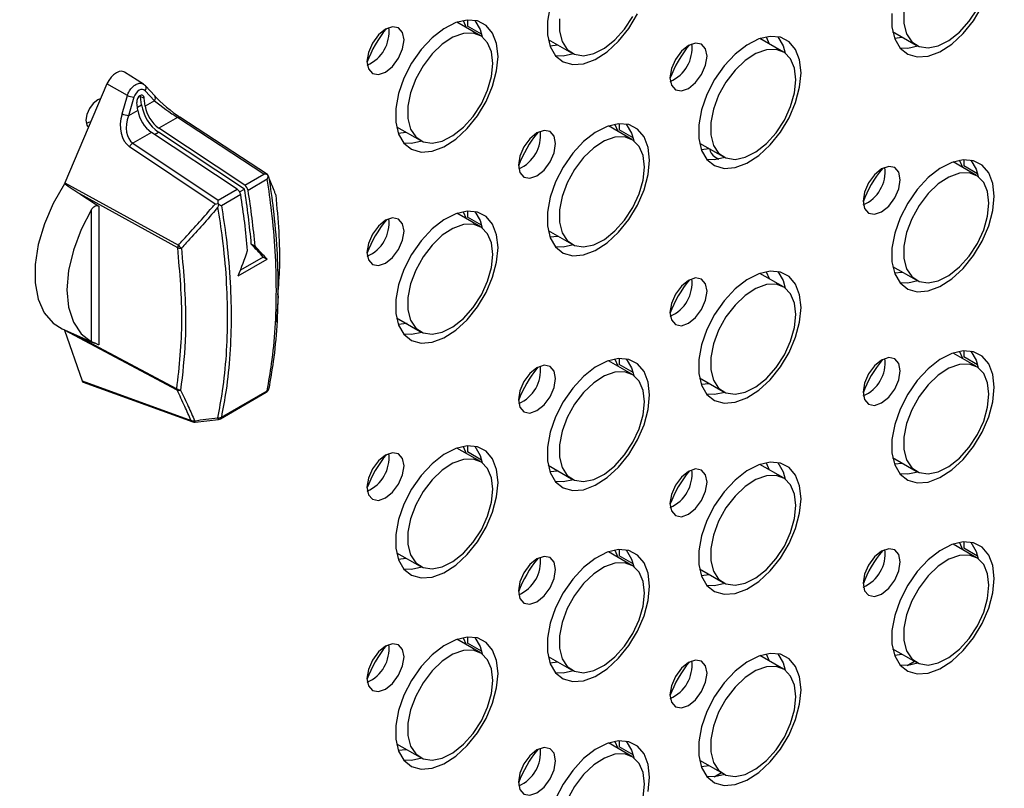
# Model space of a CAD drawing. Header units: millimetres. Extents: x 7143 to 9546, y -1575 to -869.
# Tile 79 of 94: x 8966 to 9060, y -1312 to -1238. Entities that reach past the tile are written whole.
import ezdxf

# ---------------------------------------------------------------- set-up
doc = ezdxf.new("R2010")
doc.units = ezdxf.units.MM
doc.header["$LTSCALE"] = 3

msp = doc.modelspace()

# ---------------------------------------------------------------- linework, layer by layer
at = {"linetype": 'Continuous', "lineweight": 30}
for p, q in [((9008.751, -1238.432), (9008.751, -1239.011)), ((9009.971, -1239.933), (9007.738, -1238.644)), ((9010.083, -1239.78), (9008.751, -1239.011)), ((9016.414, -1240.276), (9018.646, -1241.565)), ((9038.821, -1241.487), (9036.588, -1240.198)), ((9049.224, -1239.544), (9051.456, -1240.833)), ((9049.389, -1240.154), (9050.143, -1240.075)), ((9016.579, -1240.886), (9017.334, -1240.807)), ((8977.894, -1244.551), (8976.073, -1243.393)), ((8974.415, -1244.526), (8970.412, -1253.948)), ((8976.354, -1245.623), (8974.415, -1244.526)), ((8978.081, -1244.707), (8977.886, -1244.569)), ((8978.957, -1245.657), (8978.081, -1244.707)), ((8975.844, -1247.372), (8976.354, -1245.623)), ((8976.986, -1245.8), (8976.476, -1247.55)), ((8977.712, -1246.502), (8977.609, -1245.744)), ((8977.958, -1245.877), (8977.609, -1245.744)), ((8978.061, -1246.635), (8977.958, -1245.877)), ((8978.938, -1246.129), (8978.062, -1245.179)), ((8977.353, -1247.043), (8977.251, -1246.285)), ((8977.311, -1246.733), (8977.712, -1246.502)), ((8978.938, -1246.129), (8978.061, -1246.635)), ((8977.353, -1247.043), (8976.476, -1247.55)), ((8981.114, -1247.717), (8979.35, -1248.735)), ((8989.347, -1253.107), (8981.114, -1247.717)), ((8989.688, -1253.143), (8981.362, -1247.691)), ((8987.53, -1254.156), (8979.35, -1248.735)), ((9001.989, -1248.604), (9004.221, -1249.892)), ((9024.396, -1249.814), (9022.163, -1248.525)), ((9023.176, -1248.314), (9023.176, -1248.892)), ((8978.643, -1249.143), (8976.88, -1250.161)), ((8986.823, -1254.564), (8978.643, -1249.143)), ((8978.947, -1249.345), (8979.324, -1249.127)), ((8987.504, -1254.548), (8979.324, -1249.127)), ((9002.154, -1249.213), (9002.909, -1249.135)), ((9024.508, -1249.661), (9023.176, -1248.892)), ((8984.709, -1255.97), (8976.57, -1250.509)), ((8976.88, -1250.161), (8985.006, -1255.613)), ((9030.839, -1250.158), (9033.071, -1251.446)), ((9031.004, -1250.767), (9031.759, -1250.689)), ((9032.291, -1251.477), (9032.672, -1251.697)), ((9057.206, -1253.247), (9054.973, -1251.958)), ((9055.986, -1251.746), (9055.986, -1252.325)), ((9057.317, -1253.094), (9055.986, -1252.325)), ((8987.53, -1254.156), (8989.347, -1253.107)), ((8989.736, -1253.189), (8989.683, -1253.151)), ((8989.744, -1253.239), (8989.733, -1253.212)), ((8989.745, -1253.24), (8989.744, -1253.239)), ((8970.412, -1253.948), (8981.211, -1259.886)), ((8989.68, -1253.609), (8987.85, -1254.666)), ((8981.154, -1260.141), (8971.813, -1255.005)), ((8985.006, -1255.613), (8986.823, -1254.564)), ((8987.143, -1255.074), (8985.313, -1256.13)), ((8987.047, -1254.812), (8987.504, -1254.548)), ((8973.635, -1256.159), (8973.635, -1269.395)), ((8972.941, -1269.082), (8972.941, -1256.485)), ((9009.971, -1258.142), (9007.738, -1256.853)), ((9008.751, -1256.641), (9008.751, -1257.22)), ((9010.083, -1257.988), (9008.751, -1257.22)), ((9016.414, -1258.485), (9018.646, -1259.774)), ((9016.579, -1259.094), (9017.334, -1259.016)), ((8988.512, -1259.994), (8988.156, -1259.788)), ((8986.92, -1262.8), (8989.655, -1261.221)), ((8989.3, -1261.017), (8987.119, -1262.276)), ((8989.3, -1261.017), (8989.655, -1261.221)), ((9038.821, -1263.86), (9036.588, -1262.571)), ((9049.224, -1261.918), (9051.456, -1263.206)), ((9049.389, -1262.527), (9050.143, -1262.449)), ((8990.596, -1267.209), (8990.743, -1264.701)), ((9001.989, -1266.812), (9004.221, -1268.101)), ((8970.156, -1267.858), (8973.229, -1269.218)), ((8981.087, -1273.692), (8970.373, -1267.992)), ((8970.373, -1267.992), (8972.04, -1272.817)), ((8971.169, -1268.307), (8981.069, -1273.574)), ((9057.206, -1271.456), (9054.973, -1270.167)), ((9055.986, -1269.955), (9055.986, -1270.534)), ((9024.396, -1272.187), (9022.163, -1270.899)), ((9023.176, -1270.687), (9023.176, -1271.265)), ((9024.508, -1272.034), (9023.176, -1271.265)), ((9057.317, -1271.302), (9055.986, -1270.534)), ((8972.04, -1272.817), (8982.421, -1276.593)), ((8972.156, -1272.944), (8982.573, -1276.733)), ((9030.839, -1272.531), (9033.071, -1273.82)), ((9031.004, -1273.14), (9031.759, -1273.062)), ((8985.209, -1276.423), (8989.577, -1273.902)), ((8985.305, -1276.273), (8989.673, -1273.751)), ((8989.818, -1273.564), (8989.821, -1273.534)), ((8982.805, -1276.76), (8985.021, -1276.486)), ((9009.971, -1280.515), (9007.738, -1279.226)), ((9008.751, -1279.015), (9008.751, -1279.593)), ((9010.083, -1280.362), (9008.751, -1279.593)), ((9049.224, -1280.126), (9051.456, -1281.415)), ((9049.389, -1280.736), (9050.143, -1280.657)), ((9016.414, -1280.858), (9018.646, -1282.147)), ((9016.579, -1281.468), (9017.334, -1281.389)), ((9038.821, -1282.069), (9036.588, -1280.78)), ((9055.986, -1288.164), (9055.986, -1288.743)), ((9023.176, -1288.896), (9023.176, -1289.474)), ((9057.206, -1289.665), (9054.973, -1288.376)), ((9057.317, -1289.511), (9055.986, -1288.743)), ((9001.989, -1289.186), (9004.221, -1290.474)), ((9002.154, -1289.795), (9002.909, -1289.717)), ((9024.396, -1290.396), (9022.163, -1289.108)), ((9024.508, -1290.243), (9023.176, -1289.474)), ((9030.839, -1290.74), (9033.071, -1292.029)), ((9031.004, -1291.349), (9031.759, -1291.271)), ((9009.971, -1298.724), (9007.738, -1297.435)), ((9008.751, -1297.223), (9008.751, -1297.802)), ((9010.083, -1298.57), (9008.751, -1297.802)), ((9049.224, -1298.335), (9051.456, -1299.624)), ((9016.414, -1299.067), (9018.646, -1300.356)), ((9038.821, -1300.278), (9036.588, -1298.989)), ((9049.389, -1298.945), (9050.143, -1298.866)), ((9016.579, -1299.677), (9017.334, -1299.598)), ((9050.604, -1299.933), (9051.298, -1299.533)), ((9001.989, -1307.395), (9004.221, -1308.683)), ((9024.396, -1308.605), (9022.163, -1307.316)), ((9023.176, -1307.105), (9023.176, -1307.683)), ((9024.508, -1308.452), (9023.176, -1307.683)), ((9002.154, -1308.004), (9002.909, -1307.925)), ((9030.839, -1308.949), (9033.071, -1310.237)), ((9031.004, -1309.558), (9031.759, -1309.48)), ((9032.219, -1310.546), (9032.913, -1310.146))]:
    msp.add_line(p, q, dxfattribs=at)
at = {"linetype": 'Continuous', "lineweight": 30, "flags": 128}
for points in [[(9016.611, -1237.117), (9016.35, -1238.541), (9016.35, -1239.849), (9016.611, -1240.971), (9017.12, -1241.847), (9017.848, -1242.428), (9018.756, -1242.685), (9019.797, -1242.603), (9020.912, -1242.186), (9022.043, -1241.457), (9023.128, -1240.455), (9024.109, -1239.235), (9024.933, -1237.861)], [(9049.16, -1237.809), (9049.16, -1239.117), (9049.421, -1240.239), (9049.929, -1241.115), (9050.657, -1241.697), (9051.566, -1241.953), (9052.606, -1241.871), (9053.722, -1241.454), (9054.853, -1240.725), (9055.938, -1239.723), (9056.919, -1238.503), (9057.743, -1237.13)], [(9050.297, -1237.594), (9050.297, -1238.771), (9050.551, -1239.764), (9051.042, -1240.512), (9051.739, -1240.967), (9052.6, -1241.101), (9053.569, -1240.905), (9054.586, -1240.392), (9055.587, -1239.593), (9056.51, -1238.56), (9057.295, -1237.356)], [(9011.65, -1241.908), (9011.518, -1240.685), (9011.131, -1239.679), (9010.509, -1238.946), (9009.685, -1238.524), (9008.703, -1238.436), (9007.618, -1238.687), (9006.487, -1239.264), (9005.372, -1240.135), (9004.331, -1241.254), (9003.423, -1242.56), (9002.695, -1243.982), (9002.186, -1245.445), (9001.925, -1246.868), (9001.925, -1248.176), (9002.186, -1249.299), (9002.695, -1250.174), (9003.423, -1250.756), (9004.331, -1251.012), (9005.372, -1250.93), (9006.487, -1250.513), (9007.618, -1249.784), (9008.703, -1248.783), (9009.685, -1247.562), (9010.509, -1246.189), (9011.131, -1244.736), (9011.518, -1243.283), (9011.65, -1241.908)], [(9009.44, -1238.468), (9009.942, -1239.335), (9010.141, -1240.044)], [(9017.487, -1238.325), (9017.487, -1239.502), (9017.741, -1240.496), (9018.232, -1241.244), (9018.93, -1241.699), (9019.79, -1241.833), (9020.759, -1241.637), (9021.776, -1241.124), (9022.778, -1240.325), (9023.7, -1239.292), (9024.485, -1238.088)], [(9002.702, -1240.333), (9002.567, -1239.63), (9002.184, -1239.189), (9001.61, -1239.077), (9000.934, -1239.313), (9000.257, -1239.859), (8999.684, -1240.632), (8999.301, -1241.516), (8999.166, -1242.374), (8999.301, -1243.078), (8999.684, -1243.519), (9000.257, -1243.63), (9000.934, -1243.395), (9001.61, -1242.849), (9002.184, -1242.076), (9002.567, -1241.192), (9002.702, -1240.333)], [(9008.658, -1239.175), (9008.375, -1238.527), (9008.349, -1238.483)], [(9011.162, -1242.565), (9011.034, -1241.472), (9010.659, -1240.594), (9010.06, -1239.988), (9009.275, -1239.691), (9008.353, -1239.722), (9007.352, -1240.079), (9006.334, -1240.74), (9005.365, -1241.664), (9004.505, -1242.791), (9003.807, -1244.052), (9003.316, -1245.367), (9003.062, -1246.653), (9003.062, -1247.83), (9003.316, -1248.823), (9003.807, -1249.571), (9004.505, -1250.026), (9005.365, -1250.16), (9006.334, -1249.964), (9007.352, -1249.451), (9008.353, -1248.653), (9009.275, -1247.619), (9010.06, -1246.416), (9010.659, -1245.118), (9011.034, -1243.807), (9011.162, -1242.565)], [(9040.5, -1243.462), (9040.368, -1242.239), (9039.981, -1241.233), (9039.358, -1240.5), (9038.534, -1240.078), (9037.553, -1239.99), (9036.468, -1240.241), (9035.337, -1240.818), (9034.222, -1241.689), (9033.181, -1242.808), (9032.273, -1244.114), (9031.545, -1245.536), (9031.036, -1246.999), (9030.775, -1248.422), (9030.775, -1249.731), (9031.036, -1250.853), (9031.545, -1251.728), (9032.273, -1252.31), (9033.181, -1252.567), (9034.222, -1252.484), (9035.337, -1252.067), (9036.468, -1251.338), (9037.553, -1250.337), (9038.534, -1249.116), (9039.358, -1247.743), (9039.981, -1246.291), (9040.368, -1244.838), (9040.5, -1243.462)], [(9037.508, -1240.729), (9037.225, -1240.081), (9037.199, -1240.037)], [(9038.29, -1240.022), (9038.791, -1240.889), (9038.991, -1241.598)], [(9031.552, -1241.888), (9031.417, -1241.184), (9031.034, -1240.743), (9030.46, -1240.632), (9029.784, -1240.867), (9029.107, -1241.413), (9028.534, -1242.186), (9028.151, -1243.07), (9028.016, -1243.929), (9028.151, -1244.632), (9028.534, -1245.073), (9029.107, -1245.185), (9029.784, -1244.949), (9030.46, -1244.404), (9031.034, -1243.63), (9031.417, -1242.746), (9031.552, -1241.888)], [(9040.012, -1244.12), (9039.884, -1243.026), (9039.509, -1242.148), (9038.91, -1241.542), (9038.125, -1241.245), (9037.203, -1241.276), (9036.201, -1241.633), (9035.184, -1242.295), (9034.215, -1243.218), (9033.354, -1244.345), (9032.657, -1245.606), (9032.166, -1246.921), (9031.912, -1248.207), (9031.912, -1249.384), (9032.166, -1250.377), (9032.657, -1251.125), (9033.354, -1251.58), (9034.215, -1251.714), (9035.184, -1251.518), (9036.201, -1251.005), (9037.203, -1250.207), (9038.125, -1249.173), (9038.91, -1247.97), (9039.509, -1246.672), (9039.884, -1245.361), (9040.012, -1244.12)], [(9051.637, -1240.925), (9050.659, -1241.138), (9049.922, -1241.106)], [(9018.828, -1241.657), (9017.849, -1241.87), (9017.112, -1241.838)], [(8976.073, -1243.393), (8976.024, -1243.365), (8975.811, -1243.312), (8975.566, -1243.343), (8975.305, -1243.456), (8975.044, -1243.644), (8974.799, -1243.896), (8974.585, -1244.196), (8974.415, -1244.526)], [(8973.83, -1245.903), (8973.537, -1246.028), (8973.104, -1246.378), (8972.737, -1246.873), (8972.492, -1247.438), (8972.406, -1247.988), (8972.492, -1248.438), (8972.657, -1248.664)], [(8973.798, -1245.979), (8973.777, -1245.926), (8973.774, -1245.92)], [(8977.609, -1245.744), (8977.591, -1245.663), (8977.578, -1245.628)], [(9026.075, -1251.79), (9025.943, -1250.566), (9025.556, -1249.561), (9024.933, -1248.827), (9024.109, -1248.405), (9023.128, -1248.317), (9022.043, -1248.569), (9020.912, -1249.145), (9019.797, -1250.017), (9018.756, -1251.135), (9017.848, -1252.441), (9017.12, -1253.864), (9016.611, -1255.326), (9016.35, -1256.75), (9016.35, -1258.058), (9016.611, -1259.18), (9017.12, -1260.056), (9017.848, -1260.637), (9018.756, -1260.894), (9019.797, -1260.812), (9020.912, -1260.395), (9022.043, -1259.666), (9023.128, -1258.664), (9024.109, -1257.444), (9024.933, -1256.07), (9025.556, -1254.618), (9025.943, -1253.165), (9026.075, -1251.79)], [(9023.083, -1249.056), (9022.8, -1248.408), (9022.774, -1248.364)], [(9023.865, -1248.349), (9024.367, -1249.216), (9024.566, -1249.925)], [(9017.127, -1250.215), (9016.992, -1249.511), (9016.609, -1249.07), (9016.035, -1248.959), (9015.359, -1249.194), (9014.682, -1249.74), (9014.109, -1250.514), (9013.726, -1251.397), (9013.591, -1252.256), (9013.726, -1252.959), (9014.109, -1253.401), (9014.682, -1253.512), (9015.359, -1253.277), (9016.035, -1252.731), (9016.609, -1251.957), (9016.992, -1251.074), (9017.127, -1250.215)], [(9025.587, -1252.447), (9025.459, -1251.353), (9025.084, -1250.475), (9024.485, -1249.869), (9023.7, -1249.572), (9022.778, -1249.603), (9021.776, -1249.961), (9020.759, -1250.622), (9019.79, -1251.545), (9018.93, -1252.673), (9018.232, -1253.933), (9017.741, -1255.248), (9017.487, -1256.534), (9017.487, -1257.711), (9017.741, -1258.705), (9018.232, -1259.453), (9018.93, -1259.908), (9019.79, -1260.042), (9020.759, -1259.846), (9021.776, -1259.333), (9022.778, -1258.534), (9023.7, -1257.501), (9024.485, -1256.297), (9025.084, -1254.999), (9025.459, -1253.688), (9025.587, -1252.447)], [(9004.403, -1249.985), (9003.424, -1250.197), (9002.687, -1250.165)], [(9033.253, -1251.539), (9032.274, -1251.751), (9031.537, -1251.72)], [(9049.936, -1253.648), (9049.802, -1252.944), (9049.419, -1252.503), (9048.845, -1252.392), (9048.168, -1252.627), (9047.492, -1253.173), (9046.919, -1253.946), (9046.535, -1254.83), (9046.401, -1255.689), (9046.535, -1256.392), (9046.919, -1256.833), (9047.492, -1256.945), (9048.168, -1256.709), (9048.845, -1256.163), (9049.419, -1255.39), (9049.802, -1254.506), (9049.936, -1253.648)], [(9058.885, -1255.222), (9058.753, -1253.999), (9058.366, -1252.993), (9057.743, -1252.26), (9056.919, -1251.838), (9055.938, -1251.75), (9054.853, -1252.001), (9053.722, -1252.578), (9052.606, -1253.449), (9051.566, -1254.568), (9050.657, -1255.874), (9049.929, -1257.296), (9049.421, -1258.759), (9049.16, -1260.182), (9049.16, -1261.49), (9049.421, -1262.613), (9049.929, -1263.488), (9050.657, -1264.07), (9051.566, -1264.326), (9052.606, -1264.244), (9053.722, -1263.827), (9054.853, -1263.098), (9055.938, -1262.097), (9056.919, -1260.876), (9057.743, -1259.503), (9058.366, -1258.05), (9058.753, -1256.597), (9058.885, -1255.222)], [(9055.893, -1252.489), (9055.61, -1251.841), (9055.584, -1251.797)], [(9056.675, -1251.782), (9057.176, -1252.649), (9057.376, -1253.358)], [(9058.397, -1255.879), (9058.269, -1254.786), (9057.894, -1253.908), (9057.295, -1253.302), (9056.51, -1253.005), (9055.587, -1253.036), (9054.586, -1253.393), (9053.569, -1254.054), (9052.6, -1254.978), (9051.739, -1256.105), (9051.042, -1257.366), (9050.551, -1258.681), (9050.297, -1259.967), (9050.297, -1261.144), (9050.551, -1262.137), (9051.042, -1262.885), (9051.739, -1263.34), (9052.6, -1263.474), (9053.569, -1263.278), (9054.586, -1262.765), (9055.587, -1261.967), (9056.51, -1260.933), (9057.295, -1259.73), (9057.894, -1258.432), (9058.269, -1257.121), (9058.397, -1255.879)], [(8970.377, -1254.049), (8969.298, -1255.915), (8968.45, -1257.867), (8967.864, -1259.83), (8967.565, -1261.729), (8967.563, -1263.491), (8967.858, -1265.047), (8968.439, -1266.339), (8969.284, -1267.316), (8970.156, -1267.858)], [(8971.813, -1255.005), (8973.282, -1255.935), (8973.635, -1256.159)], [(8972.941, -1256.485), (8971.95, -1258.392), (8971.212, -1260.356), (8970.756, -1262.296), (8970.602, -1264.134), (8970.756, -1265.794), (8971.212, -1267.209), (8971.95, -1268.32), (8972.941, -1269.082)], [(9011.65, -1260.117), (9011.518, -1258.894), (9011.131, -1257.888), (9010.509, -1257.154), (9009.685, -1256.732), (9008.703, -1256.645), (9007.618, -1256.896), (9006.487, -1257.473), (9005.372, -1258.344), (9004.331, -1259.463), (9003.423, -1260.768), (9002.695, -1262.191), (9002.186, -1263.653), (9001.925, -1265.077), (9001.925, -1266.385), (9002.186, -1267.507), (9002.695, -1268.383), (9003.423, -1268.965), (9004.331, -1269.221), (9005.372, -1269.139), (9006.487, -1268.722), (9007.618, -1267.993), (9008.703, -1266.991), (9009.685, -1265.771), (9010.509, -1264.398), (9011.131, -1262.945), (9011.518, -1261.492), (9011.65, -1260.117)], [(9008.658, -1257.384), (9008.375, -1256.736), (9008.349, -1256.691)], [(9009.44, -1256.677), (9009.942, -1257.544), (9010.141, -1258.252)], [(9002.702, -1258.542), (9002.567, -1257.839), (9002.184, -1257.398), (9001.61, -1257.286), (9000.934, -1257.521), (9000.257, -1258.067), (8999.684, -1258.841), (8999.301, -1259.724), (8999.166, -1260.583), (8999.301, -1261.287), (8999.684, -1261.728), (9000.257, -1261.839), (9000.934, -1261.604), (9001.61, -1261.058), (9002.184, -1260.285), (9002.567, -1259.401), (9002.702, -1258.542)], [(9011.162, -1260.774), (9011.034, -1259.68), (9010.659, -1258.803), (9010.06, -1258.196), (9009.275, -1257.9), (9008.353, -1257.931), (9007.352, -1258.288), (9006.334, -1258.949), (9005.365, -1259.873), (9004.505, -1261), (9003.807, -1262.261), (9003.316, -1263.575), (9003.062, -1264.862), (9003.062, -1266.039), (9003.316, -1267.032), (9003.807, -1267.78), (9004.505, -1268.235), (9005.365, -1268.369), (9006.334, -1268.173), (9007.352, -1267.66), (9008.353, -1266.861), (9009.275, -1265.828), (9010.06, -1264.624), (9010.659, -1263.326), (9011.034, -1262.016), (9011.162, -1260.774)], [(9018.828, -1259.866), (9017.849, -1260.079), (9017.112, -1260.047)], [(9040.5, -1265.836), (9040.368, -1264.612), (9039.981, -1263.607), (9039.358, -1262.873), (9038.534, -1262.451), (9037.553, -1262.363), (9036.468, -1262.615), (9035.337, -1263.191), (9034.222, -1264.063), (9033.181, -1265.181), (9032.273, -1266.487), (9031.545, -1267.909), (9031.036, -1269.372), (9030.775, -1270.796), (9030.775, -1272.104), (9031.036, -1273.226), (9031.545, -1274.101), (9032.273, -1274.683), (9033.181, -1274.94), (9034.222, -1274.857), (9035.337, -1274.441), (9036.468, -1273.712), (9037.553, -1272.71), (9038.534, -1271.489), (9039.358, -1270.116), (9039.981, -1268.664), (9040.368, -1267.211), (9040.5, -1265.836)], [(9037.508, -1263.102), (9037.225, -1262.454), (9037.199, -1262.41)], [(9038.29, -1262.395), (9038.791, -1263.262), (9038.991, -1263.971)], [(9031.552, -1264.261), (9031.417, -1263.557), (9031.034, -1263.116), (9030.46, -1263.005), (9029.784, -1263.24), (9029.107, -1263.786), (9028.534, -1264.559), (9028.151, -1265.443), (9028.016, -1266.302), (9028.151, -1267.005), (9028.534, -1267.446), (9029.107, -1267.558), (9029.784, -1267.323), (9030.46, -1266.777), (9031.034, -1266.003), (9031.417, -1265.12), (9031.552, -1264.261)], [(9040.012, -1266.493), (9039.884, -1265.399), (9039.509, -1264.521), (9038.91, -1263.915), (9038.125, -1263.618), (9037.203, -1263.649), (9036.201, -1264.007), (9035.184, -1264.668), (9034.215, -1265.591), (9033.354, -1266.718), (9032.657, -1267.979), (9032.166, -1269.294), (9031.912, -1270.58), (9031.912, -1271.757), (9032.166, -1272.751), (9032.657, -1273.499), (9033.354, -1273.954), (9034.215, -1274.088), (9035.184, -1273.892), (9036.201, -1273.378), (9037.203, -1272.58), (9038.125, -1271.546), (9038.91, -1270.343), (9039.509, -1269.045), (9039.884, -1267.734), (9040.012, -1266.493)], [(9051.637, -1263.299), (9050.659, -1263.511), (9049.922, -1263.48)], [(9002.154, -1267.422), (9002.95, -1267.334), (9002.988, -1267.325)], [(9004.403, -1268.193), (9003.424, -1268.406), (9002.687, -1268.374)], [(9058.885, -1273.431), (9058.753, -1272.208), (9058.366, -1271.202), (9057.743, -1270.469), (9056.919, -1270.046), (9055.938, -1269.959), (9054.853, -1270.21), (9053.722, -1270.787), (9052.606, -1271.658), (9051.566, -1272.777), (9050.657, -1274.082), (9049.929, -1275.505), (9049.421, -1276.967), (9049.16, -1278.391), (9049.16, -1279.699), (9049.421, -1280.821), (9049.929, -1281.697), (9050.657, -1282.279), (9051.566, -1282.535), (9052.606, -1282.453), (9053.722, -1282.036), (9054.853, -1281.307), (9055.938, -1280.305), (9056.919, -1279.085), (9057.743, -1277.712), (9058.366, -1276.259), (9058.753, -1274.806), (9058.885, -1273.431)], [(9055.893, -1270.698), (9055.61, -1270.05), (9055.584, -1270.005)], [(9056.675, -1269.991), (9057.176, -1270.858), (9057.376, -1271.567)], [(9026.075, -1274.163), (9025.943, -1272.94), (9025.556, -1271.934), (9024.933, -1271.2), (9024.109, -1270.778), (9023.128, -1270.691), (9022.043, -1270.942), (9020.912, -1271.519), (9019.797, -1272.39), (9018.756, -1273.509), (9017.848, -1274.814), (9017.12, -1276.237), (9016.611, -1277.699), (9016.35, -1279.123), (9016.35, -1280.431), (9016.611, -1281.553), (9017.12, -1282.429), (9017.848, -1283.01), (9018.756, -1283.267), (9019.797, -1283.185), (9020.912, -1282.768), (9022.043, -1282.039), (9023.128, -1281.037), (9024.109, -1279.817), (9024.933, -1278.443), (9025.556, -1276.991), (9025.943, -1275.538), (9026.075, -1274.163)], [(9023.083, -1271.43), (9022.8, -1270.781), (9022.774, -1270.737)], [(9023.865, -1270.722), (9024.367, -1271.589), (9024.566, -1272.298)], [(9049.936, -1271.856), (9049.802, -1271.153), (9049.419, -1270.712), (9048.845, -1270.6), (9048.168, -1270.836), (9047.492, -1271.381), (9046.919, -1272.155), (9046.535, -1273.039), (9046.401, -1273.897), (9046.535, -1274.601), (9046.919, -1275.042), (9047.492, -1275.153), (9048.168, -1274.918), (9048.845, -1274.372), (9049.419, -1273.599), (9049.802, -1272.715), (9049.936, -1271.856)], [(9058.397, -1274.088), (9058.269, -1272.994), (9057.894, -1272.117), (9057.295, -1271.51), (9056.51, -1271.214), (9055.587, -1271.245), (9054.586, -1271.602), (9053.569, -1272.263), (9052.6, -1273.187), (9051.739, -1274.314), (9051.042, -1275.575), (9050.551, -1276.889), (9050.297, -1278.176), (9050.297, -1279.353), (9050.551, -1280.346), (9051.042, -1281.094), (9051.739, -1281.549), (9052.6, -1281.683), (9053.569, -1281.487), (9054.586, -1280.974), (9055.587, -1280.175), (9056.51, -1279.142), (9057.295, -1277.938), (9057.894, -1276.641), (9058.269, -1275.33), (9058.397, -1274.088)], [(9017.127, -1272.588), (9016.992, -1271.885), (9016.609, -1271.444), (9016.035, -1271.332), (9015.359, -1271.567), (9014.682, -1272.113), (9014.109, -1272.887), (9013.726, -1273.77), (9013.591, -1274.629), (9013.726, -1275.333), (9014.109, -1275.774), (9014.682, -1275.885), (9015.359, -1275.65), (9016.035, -1275.104), (9016.609, -1274.331), (9016.992, -1273.447), (9017.127, -1272.588)], [(9025.587, -1274.82), (9025.459, -1273.726), (9025.084, -1272.849), (9024.485, -1272.242), (9023.7, -1271.945), (9022.778, -1271.977), (9021.776, -1272.334), (9020.759, -1272.995), (9019.79, -1273.918), (9018.93, -1275.046), (9018.232, -1276.306), (9017.741, -1277.621), (9017.487, -1278.907), (9017.487, -1280.084), (9017.741, -1281.078), (9018.232, -1281.826), (9018.93, -1282.281), (9019.79, -1282.415), (9020.759, -1282.219), (9021.776, -1281.706), (9022.778, -1280.907), (9023.7, -1279.874), (9024.485, -1278.67), (9025.084, -1277.372), (9025.459, -1276.061), (9025.587, -1274.82)], [(9033.253, -1273.912), (9032.274, -1274.125), (9031.537, -1274.093)], [(9002.702, -1280.916), (9002.567, -1280.212), (9002.184, -1279.771), (9001.61, -1279.66), (9000.934, -1279.895), (9000.257, -1280.441), (8999.684, -1281.214), (8999.301, -1282.098), (8999.166, -1282.957), (8999.301, -1283.66), (8999.684, -1284.101), (9000.257, -1284.213), (9000.934, -1283.977), (9001.61, -1283.431), (9002.184, -1282.658), (9002.567, -1281.774), (9002.702, -1280.916)], [(9011.65, -1282.49), (9011.518, -1281.267), (9011.131, -1280.261), (9010.509, -1279.528), (9009.685, -1279.106), (9008.703, -1279.018), (9007.618, -1279.269), (9006.487, -1279.846), (9005.372, -1280.717), (9004.331, -1281.836), (9003.423, -1283.142), (9002.695, -1284.564), (9002.186, -1286.027), (9001.925, -1287.45), (9001.925, -1288.759), (9002.186, -1289.881), (9002.695, -1290.756), (9003.423, -1291.338), (9004.331, -1291.594), (9005.372, -1291.512), (9006.487, -1291.095), (9007.618, -1290.366), (9008.703, -1289.365), (9009.685, -1288.144), (9010.509, -1286.771), (9011.131, -1285.318), (9011.518, -1283.866), (9011.65, -1282.49)], [(9008.658, -1279.757), (9008.375, -1279.109), (9008.349, -1279.065)], [(9009.44, -1279.05), (9009.942, -1279.917), (9010.141, -1280.626)], [(9011.162, -1283.147), (9011.034, -1282.054), (9010.659, -1281.176), (9010.06, -1280.57), (9009.275, -1280.273), (9008.353, -1280.304), (9007.352, -1280.661), (9006.334, -1281.323), (9005.365, -1282.246), (9004.505, -1283.373), (9003.807, -1284.634), (9003.316, -1285.949), (9003.062, -1287.235), (9003.062, -1288.412), (9003.316, -1289.405), (9003.807, -1290.153), (9004.505, -1290.608), (9005.365, -1290.742), (9006.334, -1290.546), (9007.352, -1290.033), (9008.353, -1289.235), (9009.275, -1288.201), (9010.06, -1286.998), (9010.659, -1285.7), (9011.034, -1284.389), (9011.162, -1283.147)], [(9040.5, -1284.044), (9040.368, -1282.821), (9039.981, -1281.815), (9039.358, -1281.082), (9038.534, -1280.66), (9037.553, -1280.572), (9036.468, -1280.823), (9035.337, -1281.4), (9034.222, -1282.271), (9033.181, -1283.39), (9032.273, -1284.696), (9031.545, -1286.118), (9031.036, -1287.581), (9030.775, -1289.004), (9030.775, -1290.313), (9031.036, -1291.435), (9031.545, -1292.31), (9032.273, -1292.892), (9033.181, -1293.149), (9034.222, -1293.066), (9035.337, -1292.649), (9036.468, -1291.92), (9037.553, -1290.919), (9038.534, -1289.698), (9039.358, -1288.325), (9039.981, -1286.873), (9040.368, -1285.42), (9040.5, -1284.044)], [(9037.508, -1281.311), (9037.225, -1280.663), (9037.199, -1280.619)], [(9038.29, -1280.604), (9038.791, -1281.471), (9038.991, -1282.18)], [(9031.552, -1282.47), (9031.417, -1281.766), (9031.034, -1281.325), (9030.46, -1281.214), (9029.784, -1281.449), (9029.107, -1281.995), (9028.534, -1282.768), (9028.151, -1283.652), (9028.016, -1284.511), (9028.151, -1285.214), (9028.534, -1285.655), (9029.107, -1285.767), (9029.784, -1285.532), (9030.46, -1284.986), (9031.034, -1284.212), (9031.417, -1283.329), (9031.552, -1282.47)], [(9051.637, -1281.507), (9050.659, -1281.72), (9049.922, -1281.688)], [(9018.828, -1282.239), (9017.849, -1282.452), (9017.112, -1282.42)], [(9040.012, -1284.702), (9039.884, -1283.608), (9039.509, -1282.73), (9038.91, -1282.124), (9038.125, -1281.827), (9037.203, -1281.858), (9036.201, -1282.216), (9035.184, -1282.877), (9034.215, -1283.8), (9033.354, -1284.927), (9032.657, -1286.188), (9032.166, -1287.503), (9031.912, -1288.789), (9031.912, -1289.966), (9032.166, -1290.96), (9032.657, -1291.707), (9033.354, -1292.163), (9034.215, -1292.296), (9035.184, -1292.101), (9036.201, -1291.587), (9037.203, -1290.789), (9038.125, -1289.755), (9038.91, -1288.552), (9039.509, -1287.254), (9039.884, -1285.943), (9040.012, -1284.702)], [(9026.075, -1292.372), (9025.943, -1291.148), (9025.556, -1290.143), (9024.933, -1289.409), (9024.109, -1288.987), (9023.128, -1288.899), (9022.043, -1289.151), (9020.912, -1289.728), (9019.797, -1290.599), (9018.756, -1291.717), (9017.848, -1293.023), (9017.12, -1294.446), (9016.611, -1295.908), (9016.35, -1297.332), (9016.35, -1298.64), (9016.611, -1299.762), (9017.12, -1300.638), (9017.848, -1301.219), (9018.756, -1301.476), (9019.797, -1301.394), (9020.912, -1300.977), (9022.043, -1300.248), (9023.128, -1299.246), (9024.109, -1298.026), (9024.933, -1296.652), (9025.556, -1295.2), (9025.943, -1293.747), (9026.075, -1292.372)], [(9023.083, -1289.639), (9022.8, -1288.99), (9022.774, -1288.946)], [(9023.865, -1288.931), (9024.367, -1289.798), (9024.566, -1290.507)], [(9049.936, -1290.065), (9049.802, -1289.362), (9049.419, -1288.921), (9048.845, -1288.809), (9048.168, -1289.044), (9047.492, -1289.59), (9046.919, -1290.364), (9046.535, -1291.247), (9046.401, -1292.106), (9046.535, -1292.81), (9046.919, -1293.251), (9047.492, -1293.362), (9048.168, -1293.127), (9048.845, -1292.581), (9049.419, -1291.808), (9049.802, -1290.924), (9049.936, -1290.065)], [(9058.885, -1291.64), (9058.753, -1290.417), (9058.366, -1289.411), (9057.743, -1288.677), (9056.919, -1288.255), (9055.938, -1288.168), (9054.853, -1288.419), (9053.722, -1288.996), (9052.606, -1289.867), (9051.566, -1290.986), (9050.657, -1292.291), (9049.929, -1293.714), (9049.421, -1295.176), (9049.16, -1296.6), (9049.16, -1297.908), (9049.421, -1299.03), (9049.929, -1299.906), (9050.657, -1300.488), (9051.566, -1300.744), (9052.606, -1300.662), (9053.722, -1300.245), (9054.853, -1299.516), (9055.938, -1298.514), (9056.919, -1297.294), (9057.743, -1295.92), (9058.366, -1294.468), (9058.753, -1293.015), (9058.885, -1291.64)], [(9055.893, -1288.907), (9055.61, -1288.258), (9055.584, -1288.214)], [(9056.675, -1288.199), (9057.176, -1289.066), (9057.376, -1289.775)], [(9017.127, -1290.797), (9016.992, -1290.094), (9016.609, -1289.652), (9016.035, -1289.541), (9015.359, -1289.776), (9014.682, -1290.322), (9014.109, -1291.096), (9013.726, -1291.979), (9013.591, -1292.838), (9013.726, -1293.542), (9014.109, -1293.983), (9014.682, -1294.094), (9015.359, -1293.859), (9016.035, -1293.313), (9016.609, -1292.539), (9016.992, -1291.656), (9017.127, -1290.797)], [(9058.397, -1292.297), (9058.269, -1291.203), (9057.894, -1290.326), (9057.295, -1289.719), (9056.51, -1289.422), (9055.587, -1289.454), (9054.586, -1289.811), (9053.569, -1290.472), (9052.6, -1291.395), (9051.739, -1292.523), (9051.042, -1293.784), (9050.551, -1295.098), (9050.297, -1296.385), (9050.297, -1297.561), (9050.551, -1298.555), (9051.042, -1299.303), (9051.739, -1299.758), (9052.6, -1299.892), (9053.569, -1299.696), (9054.586, -1299.183), (9055.587, -1298.384), (9056.51, -1297.351), (9057.295, -1296.147), (9057.894, -1294.849), (9058.269, -1293.539), (9058.397, -1292.297)], [(9004.403, -1290.567), (9003.424, -1290.779), (9002.687, -1290.748)], [(9025.587, -1293.029), (9025.459, -1291.935), (9025.084, -1291.057), (9024.485, -1290.451), (9023.7, -1290.154), (9022.778, -1290.186), (9021.776, -1290.543), (9020.759, -1291.204), (9019.79, -1292.127), (9018.93, -1293.255), (9018.232, -1294.515), (9017.741, -1295.83), (9017.487, -1297.116), (9017.487, -1298.293), (9017.741, -1299.287), (9018.232, -1300.035), (9018.93, -1300.49), (9019.79, -1300.624), (9020.759, -1300.428), (9021.776, -1299.915), (9022.778, -1299.116), (9023.7, -1298.083), (9024.485, -1296.879), (9025.084, -1295.581), (9025.459, -1294.27), (9025.587, -1293.029)], [(9033.253, -1292.121), (9032.274, -1292.334), (9031.537, -1292.302)], [(9011.65, -1300.699), (9011.518, -1299.476), (9011.131, -1298.47), (9010.509, -1297.737), (9009.685, -1297.315), (9008.703, -1297.227), (9007.618, -1297.478), (9006.487, -1298.055), (9005.372, -1298.926), (9004.331, -1300.045), (9003.423, -1301.35), (9002.695, -1302.773), (9002.186, -1304.235), (9001.925, -1305.659), (9001.925, -1306.967), (9002.186, -1308.089), (9002.695, -1308.965), (9003.423, -1309.547), (9004.331, -1309.803), (9005.372, -1309.721), (9006.487, -1309.304), (9007.618, -1308.575), (9008.703, -1307.573), (9009.685, -1306.353), (9010.509, -1304.98), (9011.131, -1303.527), (9011.518, -1302.074), (9011.65, -1300.699)], [(9008.658, -1297.966), (9008.375, -1297.318), (9008.349, -1297.273)], [(9009.44, -1297.259), (9009.942, -1298.126), (9010.141, -1298.835)], [(9002.702, -1299.124), (9002.567, -1298.421), (9002.184, -1297.98), (9001.61, -1297.868), (9000.934, -1298.104), (9000.257, -1298.649), (8999.684, -1299.423), (8999.301, -1300.307), (8999.166, -1301.165), (8999.301, -1301.869), (8999.684, -1302.31), (9000.257, -1302.421), (9000.934, -1302.186), (9001.61, -1301.64), (9002.184, -1300.867), (9002.567, -1299.983), (9002.702, -1299.124)], [(9011.162, -1301.356), (9011.034, -1300.262), (9010.659, -1299.385), (9010.06, -1298.778), (9009.275, -1298.482), (9008.353, -1298.513), (9007.352, -1298.87), (9006.334, -1299.531), (9005.365, -1300.455), (9004.505, -1301.582), (9003.807, -1302.843), (9003.316, -1304.157), (9003.062, -1305.444), (9003.062, -1306.621), (9003.316, -1307.614), (9003.807, -1308.362), (9004.505, -1308.817), (9005.365, -1308.951), (9006.334, -1308.755), (9007.352, -1308.242), (9008.353, -1307.444), (9009.275, -1306.41), (9010.06, -1305.207), (9010.659, -1303.909), (9011.034, -1302.598), (9011.162, -1301.356)], [(9040.5, -1302.253), (9040.368, -1301.03), (9039.981, -1300.024), (9039.358, -1299.291), (9038.534, -1298.869), (9037.553, -1298.781), (9036.468, -1299.032), (9035.337, -1299.609), (9034.222, -1300.48), (9033.181, -1301.599), (9032.273, -1302.905), (9031.545, -1304.327), (9031.036, -1305.79), (9030.775, -1307.213), (9030.775, -1308.522), (9031.036, -1309.644), (9031.545, -1310.519), (9032.273, -1311.101), (9033.181, -1311.357), (9034.222, -1311.275), (9035.337, -1310.858), (9036.468, -1310.129), (9037.553, -1309.128), (9038.534, -1307.907), (9039.358, -1306.534), (9039.981, -1305.081), (9040.368, -1303.629), (9040.5, -1302.253)], [(9037.508, -1299.52), (9037.225, -1298.872), (9037.199, -1298.828)], [(9038.29, -1298.813), (9038.791, -1299.68), (9038.991, -1300.389)], [(9031.552, -1300.679), (9031.417, -1299.975), (9031.034, -1299.534), (9030.46, -1299.423), (9029.784, -1299.658), (9029.107, -1300.204), (9028.534, -1300.977), (9028.151, -1301.861), (9028.016, -1302.72), (9028.151, -1303.423), (9028.534, -1303.864), (9029.107, -1303.976), (9029.784, -1303.74), (9030.46, -1303.194), (9031.034, -1302.421), (9031.417, -1301.537), (9031.552, -1300.679)], [(9040.012, -1302.91), (9039.884, -1301.817), (9039.509, -1300.939), (9038.91, -1300.333), (9038.125, -1300.036), (9037.203, -1300.067), (9036.201, -1300.424), (9035.184, -1301.086), (9034.215, -1302.009), (9033.354, -1303.136), (9032.657, -1304.397), (9032.166, -1305.712), (9031.912, -1306.998), (9031.912, -1308.175), (9032.166, -1309.168), (9032.657, -1309.916), (9033.354, -1310.371), (9034.215, -1310.505), (9035.184, -1310.309), (9036.201, -1309.796), (9037.203, -1308.998), (9038.125, -1307.964), (9038.91, -1306.761), (9039.509, -1305.463), (9039.884, -1304.152), (9040.012, -1302.91)], [(9051.637, -1299.716), (9050.659, -1299.929), (9049.922, -1299.897)], [(9018.828, -1300.448), (9017.849, -1300.661), (9017.112, -1300.629)], [(9017.127, -1309.006), (9016.992, -1308.302), (9016.609, -1307.861), (9016.035, -1307.75), (9015.359, -1307.985), (9014.682, -1308.531), (9014.109, -1309.305), (9013.726, -1310.188), (9013.591, -1311.047), (9013.726, -1311.75), (9014.109, -1312.191), (9014.682, -1312.303), (9015.359, -1312.068), (9016.035, -1311.522), (9016.609, -1310.748), (9016.992, -1309.865), (9017.127, -1309.006)], [(9026.075, -1310.581), (9025.943, -1309.357), (9025.556, -1308.352), (9024.933, -1307.618), (9024.109, -1307.196), (9023.128, -1307.108), (9022.043, -1307.36), (9020.912, -1307.936), (9019.797, -1308.808), (9018.756, -1309.926), (9017.848, -1311.232), (9017.12, -1312.654)], [(9023.083, -1307.847), (9022.8, -1307.199), (9022.774, -1307.155)], [(9023.865, -1307.14), (9024.367, -1308.007), (9024.566, -1308.716)], [(9004.403, -1308.775), (9003.424, -1308.988), (9002.687, -1308.956)], [(9025.587, -1311.238), (9025.459, -1310.144), (9025.084, -1309.266), (9024.485, -1308.66), (9023.7, -1308.363), (9022.778, -1308.394), (9021.776, -1308.752), (9020.759, -1309.413), (9019.79, -1310.336), (9018.93, -1311.464), (9018.232, -1312.724)], [(9025.943, -1311.956), (9026.075, -1310.581)], [(9033.253, -1310.33), (9032.274, -1310.542), (9031.537, -1310.511)], [(9025.459, -1312.479), (9025.587, -1311.238)]]:
    msp.add_lwpolyline(points, dxfattribs=at)
at = {"linetype": 'Continuous', "lineweight": 30}
for centre, radius, start, end in [((9009.513, -1246.308), 11.035, 140.36033, 159.63113), ((8997.807, -1239.549), 3.472, 293.58243, 6.42291), ((9038.363, -1247.862), 11.036, 140.3611, 159.63074), ((9026.657, -1241.103), 3.473, 293.58219, 6.4228), ((8977.754, -1244.931), 0.396, 321.05821, 34.39721), ((8977.923, -1241.239), 4.656, 250.30928, 258.39806), ((8977.921, -1246.206), 0.675, 123.85766, 186.79493), ((8977.689, -1245.871), 0.269, 358.69386, 122.50831), ((8978.63, -1245.88), 0.396, 321.06581, 34.31888), ((8981.632, -1245.902), 3.966, 188.7063, 234.41366), ((8981.197, -1246.155), 3.173, 188.7063, 234.41366), ((8977.413, -1242.99), 4.655, 250.30637, 258.39792), ((8980.489, -1246.563), 3.173, 188.7063, 234.41366), ((8981.26, -1247.913), 0.245, 65.44115, 126.63764), ((8972.306, -1247.218), 1.037, 276.92478, 305.99536), ((9023.938, -1256.189), 11.035, 140.36035, 159.63111), ((9012.232, -1249.43), 3.472, 293.58213, 6.42319), ((8977.317, -1250.863), 0.827, 121.93161, 154.64749), ((9032.898, -1250.518), 1.134, 188.45936, 237.67878), ((9045.041, -1252.863), 3.472, 293.58207, 6.4236), ((9056.746, -1259.621), 11.033, 140.35856, 159.63323), ((8987.067, -1254.803), 0.795, 9.92066, 54.37668), ((8986.36, -1255.211), 0.795, 9.92066, 54.37668), ((8917.241, -1266.463), 70.824, 4.90925, 9.2537), ((8918.139, -1265.849), 70.28, 4.94692, 9.25293), ((8917.948, -1266.055), 70.824, 4.90925, 9.2537), ((9009.513, -1264.517), 11.035, 140.36035, 159.63111), ((8997.807, -1257.758), 3.472, 293.58237, 6.42296), ((8981.851, -1260.163), 0.697, 156.58012, 178.20865), ((8982.253, -1259.118), 1.294, 216.38861, 234.96921), ((8981.411, -1259.387), 0.797, 251.15824, 277.09961), ((9038.364, -1270.235), 11.036, 140.36114, 159.63066), ((9026.657, -1263.476), 3.473, 293.58219, 6.4228), ((9056.746, -1277.829), 11.033, 140.35849, 159.63339), ((9045.041, -1271.072), 3.472, 293.58208, 6.42359), ((9023.938, -1278.563), 11.035, 140.36039, 159.63102), ((9012.232, -1271.803), 3.472, 293.58213, 6.4232), ((8981.462, -1272.993), 0.701, 235.94651, 266.98049), ((8981.444, -1273.577), 0.375, 179.48548, 197.86339), ((8981.257, -1273.189), 0.531, 251.31116, 288.39863), ((8989.327, -1273.468), 0.5, 299.99731, 348.99435), ((8989.467, -1273.725), 0.208, 301.97952, 352.75861), ((8989.543, -1273.501), 0.282, 297.47682, 347.18182), ((8982.615, -1276.102), 0.528, 248.48977, 285.47594), ((8982.675, -1276.471), 0.281, 205.6902, 248.85034), ((8982.744, -1276.264), 0.5, 250.01134, 277.00989), ((8983.019, -1276.606), 0.263, 180.94031, 215.69055), ((8985.039, -1275.763), 0.575, 263.27896, 297.60869), ((8985.245, -1276.329), 0.274, 181.06458, 215.00975), ((8984.959, -1275.99), 0.5, 277.07052, 299.99731), ((8985.095, -1276.244), 0.212, 302.46976, 352.26836), ((9009.513, -1286.89), 11.035, 140.36039, 159.63102), ((8997.807, -1280.131), 3.472, 293.58236, 6.42297), ((9038.363, -1288.444), 11.036, 140.36106, 159.63082), ((9026.657, -1281.685), 3.473, 293.5822, 6.42279), ((9056.746, -1296.038), 11.033, 140.3584, 159.63339), ((9045.041, -1289.281), 3.472, 293.58239, 6.42335), ((9023.938, -1296.771), 11.035, 140.36032, 159.63119), ((9012.232, -1290.012), 3.472, 293.58214, 6.42319), ((9009.513, -1305.099), 11.035, 140.36032, 159.63119), ((8997.807, -1298.34), 3.472, 293.58237, 6.42296), ((9038.363, -1306.653), 11.036, 140.36097, 159.63082), ((9026.657, -1299.894), 3.473, 293.58251, 6.42256), ((9012.232, -1308.221), 3.472, 293.58245, 6.42296), ((9023.938, -1314.98), 11.035, 140.36023, 159.63119)]:
    msp.add_arc(centre, radius, start, end, dxfattribs=at)
for centre, major_axis, ratio, start_param, end_param in [((8977.583, -1245.923), (0.311, 0.858), 0.66383, 5.951767, 7.950343), ((8980.375, -1246.427), (2.029, -1.71), 0.157943, 4.03822, 5.366914), ((8980.067, -1246.813), (1.764, -1.29), 0.065467, 4.066364, 5.395058), ((8977.852, -1247.884), (0.919, 2.803), 0.701581, 1.618085, 2.94678), ((8978.136, -1247.928), (1.123, 2.31), 0.652842, 1.721196, 3.04989), ((8989.321, -1253.5), (0.709, -0.02), 0.55386, 0.96024, 1.54952), ((8970.709, -1253.999), (0.25, 0.433), 0.57759, 1.780363, 2.00147), ((8984.98, -1256.005), (0.02, 0.589), 0.02936, 4.852962, 5.442242), ((8948.684, -1238.67), (51.04, -40.082), 0.163149, 0.788514, 0.823924), ((8948.684, -1238.67), (51.463, -40.414), 0.163149, 0.787951, 0.823068), ((8942.02, -1242.517), (22.649, 69.257), 0.673999, 4.639277, 4.674395), ((8970.709, -1267.669), (0.25, 0.433), 0.577267, 2.53224, 2.677771), ((8972.375, -1272.492), (0.244, 0.441), 0.581189, 2.65916, 3.232623)]:
    msp.add_ellipse(centre, major_axis=major_axis, ratio=ratio, start_param=start_param, end_param=end_param, dxfattribs=at)
for points, knots in [([(8976.354, -1245.623), (8976.414, -1245.476), (8976.534, -1245.181), (8976.823, -1244.814), (8977.152, -1244.555), (8977.488, -1244.445), (8977.746, -1244.454), (8977.857, -1244.541), (8977.888, -1244.566)], [0, 0, 0, 0, 0.18673, 0.373222, 0.558647, 0.743393, 0.928161, 1, 1, 1, 1]), ([(8989.68, -1253.609), (8989.681, -1253.608), (8989.716, -1253.528), (8989.754, -1253.415), (8989.77, -1253.305), (8989.775, -1253.276)], [0, 0, 0, 0, 0.0126271, 0.7386094, 1, 1, 1, 1]), ([(8989.775, -1253.276), (8989.768, -1253.258), (8989.757, -1253.228), (8989.742, -1253.201), (8989.736, -1253.189)], [0, 0, 0, 0, 0.592763, 1, 1, 1, 1]), ([(8989.775, -1253.276), (8989.796, -1253.338), (8989.818, -1253.402), (8989.832, -1253.466), (8989.833, -1253.467)], [0, 0, 0, 0, 0.982491, 1, 1, 1, 1]), ([(8989.833, -1253.467), (8989.976, -1254.465), (8990.496, -1258.084), (8990.824, -1264.076), (8990.496, -1269.692), (8989.97, -1272.687), (8989.821, -1273.534)], [0, 0, 0, 0, 0.137458, 0.498369, 0.858113, 1, 1, 1, 1]), ([(8990.483, -1255.09), (8990.451, -1255.001), (8990.35, -1254.716), (8990.157, -1254.221), (8989.964, -1253.763), (8989.851, -1253.509), (8989.833, -1253.467)], [0, 0, 0, 0, 0.173056, 0.549637, 0.926157, 1, 1, 1, 1]), ([(8971.813, -1255.005), (8971.571, -1254.851), (8971.085, -1254.542), (8970.613, -1254.213), (8970.377, -1254.049)], [0, 0, 0, 0, 0.499283, 1, 1, 1, 1]), ([(8989.673, -1273.751), (8989.822, -1272.902), (8990.349, -1269.899), (8990.678, -1264.27), (8990.349, -1258.256), (8989.825, -1254.619), (8989.68, -1253.609)], [0, 0, 0, 0, 0.141716, 0.501026, 0.861502, 1, 1, 1, 1]), ([(8990.483, -1255.09), (8990.693, -1257.444), (8990.989, -1260.777), (8990.725, -1263.757), (8990.647, -1264.633)], [0, 0, 0, 0, 0.706268, 1, 1, 1, 1]), ([(8972.941, -1256.485), (8972.989, -1256.416), (8973.077, -1256.289), (8973.246, -1256.166), (8973.4, -1256.112), (8973.533, -1256.109), (8973.602, -1256.143), (8973.635, -1256.159)], [0, 0, 0, 0, 0.285223, 0.518778, 0.702418, 0.857169, 1, 1, 1, 1]), ([(8981.211, -1259.886), (8981.364, -1259.721), (8981.984, -1259.053), (8983.059, -1257.865), (8984.067, -1256.717), (8984.613, -1256.081), (8984.709, -1255.97)], [0, 0, 0, 0, 0.128944, 0.5227, 0.916526, 1, 1, 1, 1]), ([(8984.983, -1256.266), (8984.895, -1256.37), (8984.356, -1257.001), (8983.357, -1258.146), (8982.282, -1259.341), (8981.663, -1260.012), (8981.51, -1260.178)], [0, 0, 0, 0, 0.077641, 0.473948, 0.870222, 1, 1, 1, 1]), ([(8984.709, -1255.97), (8984.71, -1255.969), (8984.8, -1255.953), (8984.901, -1255.938), (8985, -1255.923)], [0, 0, 0, 0, 0.013854, 1, 1, 1, 1]), ([(8984.971, -1276.334), (8985.129, -1275.488), (8985.691, -1272.472), (8986.043, -1266.851), (8985.693, -1260.866), (8985.138, -1257.267), (8984.983, -1256.266)], [0, 0, 0, 0, 0.140717, 0.501629, 0.861372, 1, 1, 1, 1]), ([(8984.983, -1256.266), (8984.984, -1256.265), (8985.009, -1256.178), (8985.033, -1256.087), (8985.058, -1255.999)], [0, 0, 0, 0, 0.017482, 1, 1, 1, 1]), ([(8985, -1255.923), (8985.008, -1255.933), (8985.028, -1255.958), (8985.047, -1255.984), (8985.058, -1255.999)], [0, 0, 0, 0, 0.401884, 1, 1, 1, 1]), ([(8985.058, -1255.999), (8985.083, -1256.011), (8985.177, -1256.057), (8985.259, -1256.1), (8985.312, -1256.13), (8985.313, -1256.13)], [0, 0, 0, 0, 0.2614061, 0.9874314, 1, 1, 1, 1]), ([(8985.313, -1256.13), (8985.469, -1257.143), (8986.028, -1260.759), (8986.379, -1266.767), (8986.027, -1272.402), (8985.463, -1275.425), (8985.305, -1276.273)], [0, 0, 0, 0, 0.139666, 0.498976, 0.859452, 1, 1, 1, 1]), ([(8981.069, -1273.574), (8981.301, -1271.445), (8981.764, -1267.205), (8981.357, -1262.489), (8981.154, -1260.141)], [0, 0, 0, 0, 0.502097, 1, 1, 1, 1]), ([(8981.51, -1260.178), (8981.707, -1262.534), (8981.96, -1265.548), (8981.851, -1270.025), (8981.604, -1272.154), (8981.425, -1273.693)], [0, 0, 0, 0, 0.497772, 0.63685, 1, 1, 1, 1]), ([(8949.728, -1392.405), (8985.622, -1371.705), (9045.913, -1336.937), (9118.188, -1295.047), (9156.523, -1273.148), (9170.743, -1264.774), (9173.267, -1263.403), (9174.076, -1262.803), (9174.287, -1262.648)], [0, 0, 0, 0, 0.47905, 0.804664, 0.967471, 0.987822, 0.996832, 1, 1, 1, 1]), ([(8973.635, -1269.395), (8973.6, -1269.38), (8973.53, -1269.349), (8973.403, -1269.294), (8973.257, -1269.231), (8973.086, -1269.155), (8972.993, -1269.109), (8972.941, -1269.082)], [0, 0, 0, 0, 0.150877, 0.301481, 0.458149, 0.69345, 1, 1, 1, 1]), ([(8982.421, -1276.593), (8982.224, -1276.148), (8981.802, -1275.19), (8981.336, -1274.214), (8981.087, -1273.692)], [0, 0, 0, 0, 0.465201, 1, 1, 1, 1]), ([(8981.425, -1273.693), (8981.673, -1274.218), (8982.138, -1275.2), (8982.559, -1276.163), (8982.756, -1276.611)], [0, 0, 0, 0, 0.534813, 1, 1, 1, 1]), ([(8982.756, -1276.611), (8983.113, -1276.566), (8983.851, -1276.474), (8984.59, -1276.382), (8984.971, -1276.334)], [0, 0, 0, 0, 0.48366, 1, 1, 1, 1])]:
    msp.add_open_spline(points, degree=3, knots=knots, dxfattribs=at)

doc.saveas('drawing.dxf')
